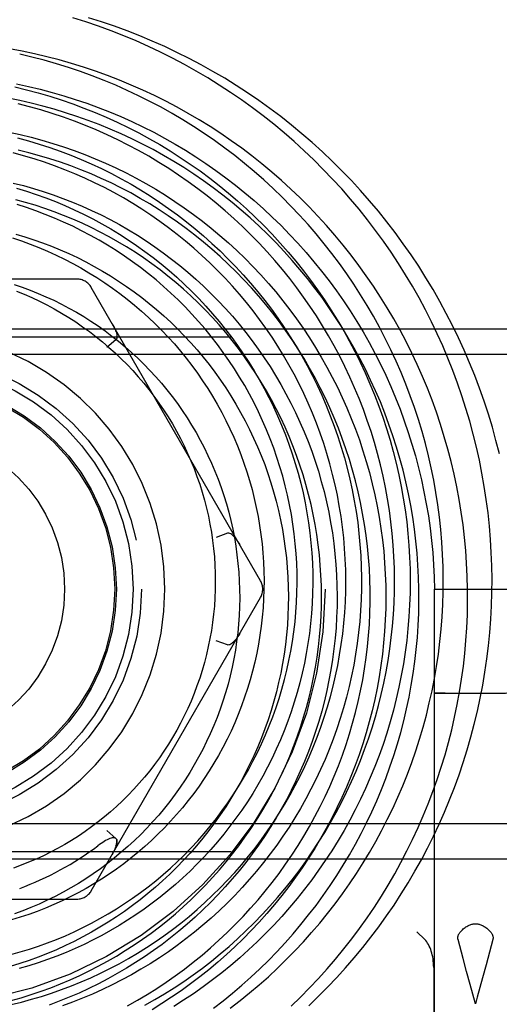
# Model space of a CAD drawing. Header units: inches. Extents: x 0 to 155, y 0 to 100.
# Tile 30 of 102: x 30.16 to 30.447, y 14.369 to 14.958. Entities that reach past the tile are written whole.
import ezdxf

# ---------------------------------------------------------------- set-up
doc = ezdxf.new("R2010")
doc.units = ezdxf.units.IN
doc.header["$LTSCALE"] = 8.5
doc.header["$MEASUREMENT"] = 0
doc.linetypes.add('HIDDEN', pattern=[0.2, 0.1, -0.1])
doc.layers.add('DEFAULT_2', color=8, linetype='HIDDEN')

msp = doc.modelspace()

# ---------------------------------------------------------------- linework, layer by layer
at = {"layer": 'DEFAULT_2', "color": 8, "linetype": 'HIDDEN'}
for p, q in [((30.19416, 14.80297), (29.99151, 14.80297)), ((30.30414, 14.62247), (30.20282, 14.79797)), ((30.74908, 14.77297), (29.43658, 14.77297)), ((29.43658, 14.76837), (30.74908, 14.76837)), ((30.2175, 14.76661), (30.21204, 14.76201)), ((30.09283, 14.75797), (30.72783, 14.75797)), ((30.28433, 14.65086), (30.27761, 14.64843)), ((30.40833, 14.61747), (30.45733, 14.61747)), ((30.40833, 14.24881), (30.40833, 14.61747)), ((30.20282, 14.43697), (30.30414, 14.61247)), ((30.28433, 14.58408), (30.27761, 14.58651)), ((30.40871, 14.55519), (30.40917, 14.55519)), ((30.40917, 14.55519), (30.4102, 14.55521)), ((30.41063, 14.55513), (30.40947, 14.55514)), ((30.4102, 14.55521), (30.41407, 14.55523)), ((30.41477, 14.5551), (30.41063, 14.55513)), ((30.41407, 14.55523), (30.42547, 14.55526)), ((30.42649, 14.55508), (30.41477, 14.5551)), ((30.42547, 14.55526), (30.43917, 14.55526)), ((30.4402, 14.55508), (30.42649, 14.55508)), ((30.43917, 14.55526), (30.4509, 14.55524)), ((30.4516, 14.55511), (30.4402, 14.55508)), ((30.72783, 14.47697), (30.09283, 14.47697)), ((30.2175, 14.46833), (30.21204, 14.47293)), ((30.21735, 14.46282), (30.21764, 14.46364)), ((29.43658, 14.46047), (30.74908, 14.46047)), ((30.2158, 14.45948), (30.21528, 14.45856)), ((30.21579, 14.45947), (30.21627, 14.46038)), ((30.21625, 14.46035), (30.21668, 14.46124)), ((30.21667, 14.4612), (30.21705, 14.46207)), ((30.21703, 14.46203), (30.21737, 14.46287)), ((30.74908, 14.45587), (29.43658, 14.45587)), ((29.99151, 14.43197), (30.19416, 14.43197)), ((30.40251, 14.40777), (30.39783, 14.41245)), ((30.44325, 14.40777), (30.44129, 14.40027)), ((30.44129, 14.40027), (30.43922, 14.39257)), ((30.4275, 14.38869), (30.4254, 14.39644)), ((30.43922, 14.39257), (30.4371, 14.3848)), ((30.40783, 14.39108), (30.40783, 14.24997)), ((30.42964, 14.3809), (30.4275, 14.38869)), ((30.43283, 14.36941), (30.42964, 14.3809))]:
    msp.add_line(p, q, dxfattribs=at)
for points in [[(30.36819, 14.83843), (30.36318, 14.8447), (30.35803, 14.85085), (30.35274, 14.85688), (30.34731, 14.8628), (30.34175, 14.86859), (30.33605, 14.87425), (30.33023, 14.87978), (30.32429, 14.88518), (30.31822, 14.89045), (30.31203, 14.89558), (30.30572, 14.90057), (30.2993, 14.90541), (30.29278, 14.91011), (30.28614, 14.91466), (30.2794, 14.91906), (30.27257, 14.9233), (30.26563, 14.9274), (30.25861, 14.93133), (30.25149, 14.9351), (30.24429, 14.93871), (30.23701, 14.94216), (30.22965, 14.94545), (30.22222, 14.94856), (30.21471, 14.95151), (30.20714, 14.95429), (30.19951, 14.95689), (30.19181, 14.95933)], [(30.44716, 14.69843), (30.44514, 14.70637), (30.44295, 14.71427), (30.44057, 14.72211), (30.43803, 14.72989), (30.4353, 14.73762), (30.43241, 14.74528), (30.42934, 14.75286), (30.4261, 14.76038), (30.4227, 14.76782), (30.41913, 14.77518), (30.41539, 14.78246), (30.41149, 14.78964), (30.40744, 14.79674), (30.40322, 14.80374), (30.39885, 14.81065), (30.39432, 14.81745), (30.38964, 14.82414), (30.38482, 14.83073), (30.37984, 14.8372), (30.37473, 14.84356), (30.36947, 14.8498), (30.36407, 14.85592), (30.35854, 14.86192), (30.35287, 14.86779), (30.34708, 14.87352), (30.34116, 14.87912), (30.33511, 14.88459), (30.32895, 14.88992), (30.32266, 14.8951), (30.31626, 14.90014), (30.30976, 14.90503), (30.30314, 14.90978), (30.29642, 14.91437), (30.2896, 14.91881), (30.28268, 14.92309), (30.27567, 14.92721), (30.26857, 14.93118), (30.26138, 14.93498), (30.25411, 14.93861), (30.24676, 14.94209), (30.23934, 14.94539), (30.23184, 14.94852), (30.22428, 14.95148), (30.21665, 14.95427), (30.20897, 14.95689), (30.20123, 14.95933)], [(30.42796, 14.62521), (30.42758, 14.63291), (30.42703, 14.6406), (30.42631, 14.64828), (30.4254, 14.65593), (30.42432, 14.66357), (30.42307, 14.67117), (30.42164, 14.67874), (30.42004, 14.68627), (30.41826, 14.69376), (30.41632, 14.70121), (30.4142, 14.70861), (30.41191, 14.71595), (30.40946, 14.72324), (30.40684, 14.73047), (30.40405, 14.73764), (30.4011, 14.74473), (30.39799, 14.75176), (30.39472, 14.75871), (30.39128, 14.76558), (30.3877, 14.77237), (30.38395, 14.77907), (30.38006, 14.78569), (30.37601, 14.79221), (30.37182, 14.79863), (30.36748, 14.80495), (30.363, 14.81117), (30.35837, 14.81729), (30.35361, 14.82329), (30.34871, 14.82918), (30.34368, 14.83496), (30.33852, 14.84062), (30.33323, 14.84615), (30.32781, 14.85156), (30.32227, 14.85684), (30.31662, 14.86199), (30.31084, 14.86701), (30.30496, 14.87189), (30.29896, 14.87664), (30.29286, 14.88124), (30.28666, 14.8857), (30.28035, 14.89002), (30.27395, 14.89418), (30.26746, 14.8982), (30.26087, 14.90207), (30.2542, 14.90578), (30.24745, 14.90933), (30.24062, 14.91273), (30.23372, 14.91597), (30.22674, 14.91904), (30.21969, 14.92196), (30.21259, 14.92471), (30.20542, 14.92729), (30.19819, 14.92971), (30.19092, 14.93196), (30.18359, 14.93404), (30.17623, 14.93595), (30.16882, 14.93769), (30.16137, 14.93925), (30.15389, 14.94064)], [(30.35144, 14.81221), (30.34693, 14.81823), (30.34229, 14.82414), (30.3375, 14.82995), (30.33259, 14.83564), (30.32754, 14.84122), (30.32236, 14.84668), (30.31705, 14.85202), (30.31163, 14.85724), (30.30608, 14.86233), (30.30041, 14.86729), (30.29463, 14.87212), (30.28873, 14.87682), (30.28273, 14.88138), (30.27662, 14.8858), (30.27041, 14.89008), (30.2641, 14.89422), (30.25769, 14.8982), (30.25119, 14.90204), (30.2446, 14.90573), (30.23793, 14.90927), (30.23117, 14.91265), (30.22434, 14.91587), (30.21743, 14.91894), (30.21045, 14.92185), (30.20341, 14.92459), (30.1963, 14.92717), (30.18913, 14.92959), (30.1819, 14.93184), (30.17463, 14.93392), (30.1673, 14.93583), (30.15993, 14.93758)], [(30.15702, 14.91792), (30.16405, 14.91622), (30.17103, 14.91435), (30.17796, 14.91233), (30.18484, 14.91014), (30.19167, 14.90779), (30.19844, 14.90528), (30.20514, 14.90261), (30.21178, 14.89979), (30.21835, 14.89681), (30.22485, 14.89368), (30.23127, 14.89039), (30.2376, 14.88696), (30.24385, 14.88338), (30.25002, 14.87966), (30.25609, 14.87579), (30.26207, 14.87178), (30.26795, 14.86764), (30.27374, 14.86335), (30.27941, 14.85893), (30.28498, 14.85439), (30.29044, 14.84971), (30.29579, 14.8449), (30.30102, 14.83998), (30.30613, 14.83493), (30.31112, 14.82976), (30.31598, 14.82448), (30.32072, 14.81909), (30.32533, 14.81359), (30.3298, 14.80798), (30.33414, 14.80227), (30.33835, 14.79647), (30.34241, 14.79056), (30.34633, 14.78457), (30.35011, 14.77848), (30.35375, 14.77231), (30.35723, 14.76605), (30.36057, 14.75972), (30.36375, 14.75331), (30.36679, 14.74683), (30.36966, 14.74028), (30.37238, 14.73367), (30.37495, 14.727), (30.37735, 14.72027), (30.3796, 14.71349), (30.38168, 14.70665), (30.3836, 14.69978), (30.38536, 14.69286), (30.38695, 14.6859), (30.38838, 14.67891), (30.38964, 14.67189), (30.39073, 14.66484), (30.39166, 14.65777), (30.39242, 14.65069), (30.39301, 14.64359), (30.39344, 14.63648), (30.39369, 14.62936), (30.39378, 14.62224), (30.3937, 14.61512)], [(30.1581, 14.9197), (30.1652, 14.91819), (30.17227, 14.91651), (30.1793, 14.91467), (30.18629, 14.91266), (30.19323, 14.91049), (30.20012, 14.90815), (30.20695, 14.90565), (30.21373, 14.903), (30.22044, 14.90018), (30.22709, 14.89721), (30.23366, 14.89407), (30.24017, 14.89079), (30.24659, 14.88735), (30.25294, 14.88377), (30.2592, 14.88003), (30.26537, 14.87614), (30.27145, 14.87212), (30.27744, 14.86795), (30.28333, 14.86363), (30.28912, 14.85918), (30.2948, 14.8546), (30.30038, 14.84988), (30.30584, 14.84503), (30.31119, 14.84005), (30.31643, 14.83495), (30.32154, 14.82972), (30.32654, 14.82438), (30.3314, 14.81892), (30.33614, 14.81334), (30.34075, 14.80765), (30.34522, 14.80186), (30.34956, 14.79596), (30.35376, 14.78996), (30.35782, 14.78386), (30.36174, 14.77766), (30.36551, 14.77137), (30.36914, 14.765), (30.37261, 14.75854), (30.37594, 14.752), (30.37911, 14.74538), (30.38212, 14.73869), (30.38498, 14.73192), (30.38768, 14.72509), (30.39022, 14.7182), (30.3926, 14.71125), (30.39482, 14.70424), (30.39687, 14.69718), (30.39876, 14.69007), (30.40048, 14.68292), (30.40203, 14.67572), (30.40341, 14.6685), (30.40463, 14.66124), (30.40568, 14.65395), (30.40655, 14.64663), (30.40726, 14.6393), (30.40779, 14.63195), (30.40815, 14.62459), (30.40833, 14.61747)], [(30.39842, 14.63179), (30.39789, 14.63897), (30.39719, 14.64614), (30.39632, 14.65329), (30.39529, 14.66041), (30.39408, 14.6675), (30.39271, 14.67456), (30.39118, 14.68159), (30.38948, 14.68857), (30.38762, 14.69551), (30.38559, 14.70241), (30.3834, 14.70925), (30.38106, 14.71604), (30.37855, 14.72277), (30.37589, 14.72943), (30.37307, 14.73603), (30.37009, 14.74256), (30.36697, 14.74901), (30.36369, 14.75539), (30.36027, 14.76169), (30.3567, 14.7679), (30.35298, 14.77403), (30.34913, 14.78006), (30.34513, 14.786), (30.34099, 14.79184), (30.33672, 14.79758), (30.33232, 14.80322), (30.32778, 14.80875), (30.32312, 14.81417), (30.31833, 14.81948), (30.31342, 14.82467), (30.30839, 14.82974), (30.30324, 14.8347), (30.29798, 14.83952), (30.2926, 14.84422), (30.28712, 14.84879), (30.28153, 14.85323), (30.27585, 14.85754), (30.27006, 14.8617), (30.26418, 14.86573), (30.2582, 14.86962), (30.25214, 14.87336), (30.246, 14.87696), (30.23977, 14.88041), (30.23346, 14.88372), (30.22708, 14.88687), (30.22062, 14.88987), (30.2141, 14.89271), (30.20752, 14.8954), (30.20088, 14.89793), (30.19418, 14.9003), (30.18743, 14.90252), (30.18063, 14.90457), (30.17378, 14.90646), (30.16689, 14.90819), (30.15997, 14.90975), (30.15301, 14.91115)], [(30.3299, 14.7922), (30.32589, 14.79769), (30.32162, 14.80325), (30.31723, 14.8087), (30.3127, 14.81406), (30.30805, 14.8193), (30.30327, 14.82443), (30.29838, 14.82945), (30.29336, 14.83435), (30.28822, 14.83914), (30.28298, 14.8438), (30.27762, 14.84834), (30.27215, 14.85275), (30.26658, 14.85703), (30.26091, 14.86117), (30.25513, 14.86519), (30.24927, 14.86906), (30.24331, 14.8728), (30.23726, 14.8764), (30.23113, 14.87985), (30.22491, 14.88315), (30.21862, 14.88631), (30.21225, 14.88932), (30.20581, 14.89218), (30.19931, 14.89488), (30.19273, 14.89743), (30.1861, 14.89983), (30.17941, 14.90206), (30.17267, 14.90414), (30.16588, 14.90606), (30.15904, 14.90782)], [(30.15363, 14.89083), (30.16022, 14.8894), (30.16677, 14.88781), (30.17329, 14.88605), (30.17977, 14.88415), (30.1862, 14.88208), (30.19258, 14.87986), (30.1989, 14.87749), (30.20517, 14.87497), (30.21138, 14.87229), (30.21753, 14.86947), (30.2236, 14.86649), (30.22961, 14.86337), (30.23554, 14.86011), (30.24139, 14.8567), (30.24716, 14.85316), (30.25284, 14.84947), (30.25844, 14.84565), (30.26394, 14.84169), (30.26935, 14.8376), (30.27466, 14.83338), (30.27987, 14.82903), (30.28498, 14.82456), (30.28997, 14.81996), (30.29486, 14.81525), (30.29963, 14.81042), (30.30429, 14.80547), (30.30883, 14.80041), (30.31325, 14.79524), (30.31754, 14.78996), (30.32171, 14.78459), (30.32574, 14.77911), (30.32965, 14.77353), (30.33342, 14.76786), (30.33706, 14.7621), (30.34055, 14.75626), (30.34391, 14.75033), (30.34712, 14.74431), (30.3502, 14.73823), (30.35312, 14.73206), (30.3559, 14.72583), (30.35852, 14.71953), (30.361, 14.71317), (30.36332, 14.70675), (30.36549, 14.70027), (30.3675, 14.69374), (30.36936, 14.68716), (30.37106, 14.68054), (30.3726, 14.67387), (30.37398, 14.66717), (30.3752, 14.66044), (30.37626, 14.65368), (30.37716, 14.64689), (30.37789, 14.64008), (30.37846, 14.63325), (30.37887, 14.62641), (30.37911, 14.61956), (30.37919, 14.6127), (30.37911, 14.60585), (30.37886, 14.59899), (30.37844, 14.59214), (30.37787, 14.5853), (30.37712, 14.57847), (30.37622, 14.57166), (30.37515, 14.56487), (30.37392, 14.55811), (30.37253, 14.55138), (30.37098, 14.54468), (30.36926, 14.53802), (30.36739, 14.5314), (30.36536, 14.52482), (30.36317, 14.51829), (30.36082, 14.51182), (30.35832, 14.5054), (30.35567, 14.49904), (30.35286, 14.49274), (30.34991, 14.48651), (30.3468, 14.48035), (30.34355, 14.47427), (30.34015, 14.46826), (30.33661, 14.46234), (30.33293, 14.4565), (30.32911, 14.45074), (30.32515, 14.44508), (30.32105, 14.43952)], [(30.15865, 14.88748), (30.16512, 14.8857), (30.17154, 14.88377), (30.1779, 14.88169), (30.18422, 14.87946), (30.19047, 14.87707), (30.19667, 14.87453), (30.2028, 14.87185), (30.20886, 14.86902), (30.21485, 14.86604), (30.22077, 14.86293), (30.2266, 14.85967), (30.23235, 14.85627), (30.23802, 14.85273), (30.2436, 14.84906), (30.24909, 14.84526), (30.25448, 14.84133), (30.25977, 14.83727), (30.26497, 14.83308), (30.27006, 14.82877), (30.27504, 14.82434), (30.27991, 14.8198), (30.28467, 14.81513), (30.28931, 14.81036), (30.29383, 14.80548), (30.29824, 14.80049), (30.30252, 14.79539), (30.30667, 14.7902), (30.3107, 14.78491), (30.3146, 14.77952), (30.31836, 14.77404), (30.32199, 14.76848), (30.32548, 14.76283), (30.32883, 14.7571), (30.33204, 14.75129), (30.33511, 14.74541), (30.33804, 14.73946), (30.34082, 14.73344), (30.34345, 14.72735), (30.34594, 14.72121), (30.34827, 14.71501), (30.35045, 14.70875), (30.35248, 14.70245), (30.35435, 14.6961), (30.35607, 14.68972), (30.35764, 14.68329), (30.35905, 14.67683), (30.3603, 14.67034), (30.36139, 14.66382), (30.36232, 14.65728), (30.3631, 14.65072), (30.36371, 14.64414), (30.36416, 14.63756), (30.36446, 14.63097), (30.36459, 14.62437), (30.36457, 14.61778), (30.36438, 14.61119)], [(30.15486, 14.36888), (30.16098, 14.37037), (30.16705, 14.37201), (30.17309, 14.37379), (30.17908, 14.37573), (30.18502, 14.37781), (30.19092, 14.38004), (30.19676, 14.38241), (30.20254, 14.38493), (30.20826, 14.38758), (30.21391, 14.39038), (30.2195, 14.39332), (30.22502, 14.39639), (30.23045, 14.3996), (30.23582, 14.40295), (30.24109, 14.40642), (30.24629, 14.41003), (30.25139, 14.41376), (30.25641, 14.41761), (30.26133, 14.42159), (30.26615, 14.4257), (30.27087, 14.42991), (30.27549, 14.43425), (30.28001, 14.4387), (30.28441, 14.44326), (30.2887, 14.44792), (30.29288, 14.45269), (30.29694, 14.45757), (30.30088, 14.46254), (30.30471, 14.46761), (30.3084, 14.47278), (30.31197, 14.47803), (30.31541, 14.48338), (30.31873, 14.4888), (30.3219, 14.49431), (30.32495, 14.4999), (30.32786, 14.50556), (30.33062, 14.51129), (30.33325, 14.51709), (30.33574, 14.52295), (30.33808, 14.52888), (30.34028, 14.53486), (30.34234, 14.5409), (30.34424, 14.54699), (30.346, 14.55312), (30.3476, 14.5593), (30.34906, 14.56551), (30.35036, 14.57177), (30.35152, 14.57805), (30.35251, 14.58436), (30.35336, 14.5907), (30.35405, 14.59706), (30.35458, 14.60343), (30.35496, 14.60982), (30.35518, 14.61622), (30.35524, 14.62262), (30.35515, 14.62902), (30.35491, 14.63543), (30.3545, 14.64182), (30.35395, 14.64821), (30.35323, 14.65458), (30.35236, 14.66094), (30.35133, 14.66727), (30.35015, 14.67358), (30.34882, 14.67987), (30.34733, 14.68612), (30.34569, 14.69233), (30.3439, 14.6985), (30.34196, 14.70463), (30.33987, 14.71071), (30.33763, 14.71675), (30.33524, 14.72272), (30.33271, 14.72864), (30.33003, 14.7345), (30.32721, 14.74029), (30.32425, 14.74602), (30.32115, 14.75167), (30.31791, 14.75725), (30.31454, 14.76275), (30.31103, 14.76816), (30.30739, 14.77349), (30.30362, 14.77873), (30.29973, 14.78389), (30.2957, 14.78894), (30.29156, 14.7939), (30.28729, 14.79876), (30.28291, 14.80351), (30.27841, 14.80816), (30.27379, 14.8127), (30.26907, 14.81712), (30.26424, 14.82143), (30.2593, 14.82563), (30.25426, 14.8297), (30.24912, 14.83365), (30.24389, 14.83748), (30.23856, 14.84118), (30.23314, 14.84474), (30.22764, 14.84818), (30.22205, 14.85149), (30.21638, 14.85466), (30.21064, 14.85769), (30.20482, 14.86058), (30.19893, 14.86333), (30.19297, 14.86594), (30.18695, 14.8684), (30.18087, 14.87071), (30.17474, 14.87288), (30.16855, 14.8749), (30.16231, 14.87677), (30.15602, 14.87849)], [(30.31915, 14.45281), (30.32295, 14.45835), (30.32661, 14.46399), (30.33013, 14.4697), (30.33352, 14.4755), (30.33676, 14.48138), (30.33986, 14.48733), (30.34282, 14.49335), (30.34562, 14.49944), (30.34829, 14.50559), (30.3508, 14.5118), (30.35316, 14.51807), (30.35537, 14.52439), (30.35742, 14.53077), (30.35932, 14.53718), (30.36107, 14.54364), (30.36266, 14.55014), (30.36409, 14.55667), (30.36536, 14.56324), (30.36648, 14.56982), (30.36743, 14.57644), (30.36823, 14.58307), (30.36887, 14.58971), (30.36934, 14.59637), (30.36966, 14.60304), (30.36982, 14.60971), (30.36981, 14.61638), (30.36964, 14.62304), (30.36932, 14.6297), (30.36883, 14.63634), (30.36819, 14.64297), (30.36738, 14.64958), (30.36642, 14.65617), (30.3653, 14.66273), (30.36402, 14.66926), (30.36258, 14.67575), (30.36099, 14.68221), (30.35924, 14.68862), (30.35735, 14.69499), (30.35529, 14.70131), (30.35309, 14.70757), (30.35074, 14.71378), (30.34824, 14.71993), (30.34559, 14.72601), (30.3428, 14.73203), (30.33986, 14.73797), (30.33679, 14.74384), (30.33357, 14.74963), (30.33021, 14.75535), (30.32672, 14.76097), (30.3231, 14.76651), (30.31934, 14.77196), (30.31546, 14.77732), (30.31145, 14.78258), (30.30731, 14.78774), (30.30305, 14.79279), (30.29867, 14.79774), (30.29418, 14.80258), (30.28957, 14.80731), (30.28485, 14.81193), (30.28002, 14.81643), (30.27508, 14.82081), (30.27005, 14.82507), (30.26491, 14.8292), (30.25967, 14.83321), (30.25435, 14.83708), (30.24893, 14.84083), (30.24342, 14.84444), (30.23783, 14.84792), (30.23216, 14.85126), (30.22641, 14.85447), (30.22059, 14.85753), (30.2147, 14.86045), (30.20874, 14.86322), (30.20272, 14.86585), (30.19663, 14.86833), (30.19049, 14.87066), (30.1843, 14.87285), (30.17806, 14.87488), (30.17177, 14.87676), (30.16545, 14.87848), (30.15908, 14.88006)], [(30.15611, 14.86039), (30.16213, 14.85886), (30.16812, 14.85718), (30.17406, 14.85536), (30.17996, 14.85338), (30.18581, 14.85126), (30.19161, 14.849), (30.19735, 14.84659), (30.20303, 14.84404), (30.20865, 14.84135), (30.2142, 14.83852), (30.21969, 14.83555), (30.2251, 14.83245), (30.23043, 14.82921), (30.23569, 14.82584), (30.24086, 14.82234), (30.24594, 14.81871), (30.25094, 14.81496), (30.25584, 14.81108), (30.26065, 14.80709), (30.26535, 14.80297), (30.26996, 14.79874), (30.27446, 14.79439), (30.27886, 14.78993), (30.28314, 14.78536), (30.28732, 14.78069), (30.29137, 14.77591), (30.29531, 14.77104), (30.29913, 14.76606), (30.30283, 14.76099), (30.3064, 14.75583), (30.30985, 14.75058), (30.31316, 14.74525), (30.31634, 14.73983), (30.31939, 14.73434), (30.32231, 14.72877), (30.32509, 14.72313), (30.32773, 14.71742), (30.33022, 14.71164), (30.33258, 14.70581), (30.33479, 14.69991), (30.33686, 14.69396), (30.33878, 14.68796), (30.34055, 14.68191), (30.34217, 14.67582), (30.34364, 14.66968), (30.34497, 14.66351), (30.34614, 14.65731), (30.34715, 14.65108), (30.34802, 14.64483), (30.34873, 14.63855), (30.34928, 14.63225), (30.34968, 14.62594), (30.34993, 14.61962), (30.35002, 14.6133), (30.34995, 14.60697), (30.34973, 14.60064), (30.34935, 14.59432), (30.34882, 14.58801), (30.34813, 14.58171), (30.34728, 14.57543), (30.34629, 14.56917), (30.34513, 14.56293), (30.34383, 14.55672), (30.34237, 14.55054), (30.34076, 14.5444), (30.339, 14.5383), (30.33709, 14.53224), (30.33503, 14.52622), (30.33282, 14.52026), (30.33047, 14.51435), (30.32797, 14.5085), (30.32532, 14.50271), (30.32254, 14.49699), (30.31961, 14.49133), (30.31655, 14.48575), (30.31335, 14.48024), (30.31001, 14.47481), (30.30654, 14.46946), (30.30293, 14.4642), (30.2992, 14.45902)], [(30.15807, 14.85737), (30.16396, 14.85557), (30.16981, 14.85362), (30.17561, 14.85153), (30.18135, 14.8493), (30.18703, 14.84692), (30.19265, 14.84441), (30.19821, 14.84176), (30.20369, 14.83897), (30.2091, 14.83605), (30.21444, 14.83299), (30.21969, 14.8298), (30.22486, 14.82649), (30.22995, 14.82305), (30.23495, 14.81949), (30.23986, 14.8158), (30.24467, 14.812), (30.24938, 14.80807), (30.254, 14.80404), (30.25851, 14.79989), (30.26291, 14.79563), (30.26721, 14.79126), (30.27139, 14.78679), (30.27546, 14.78222), (30.27941, 14.77756), (30.28325, 14.77279), (30.28696, 14.76794), (30.29045, 14.76313)], [(30.15468, 14.39887), (30.16022, 14.4004), (30.16573, 14.40206), (30.17119, 14.40386), (30.17661, 14.4058), (30.18198, 14.40788), (30.1873, 14.41009), (30.19256, 14.41244), (30.19776, 14.41492), (30.2029, 14.41753), (30.20798, 14.42027), (30.21298, 14.42315), (30.21791, 14.42614), (30.22277, 14.42927), (30.22755, 14.43251), (30.23225, 14.43588), (30.23686, 14.43937), (30.24139, 14.44297), (30.24582, 14.44668), (30.25016, 14.45051), (30.25441, 14.45445), (30.25855, 14.4585), (30.2626, 14.46265), (30.26653, 14.4669), (30.27037, 14.47126), (30.27409, 14.47571), (30.2777, 14.48025), (30.28119, 14.48489), (30.28457, 14.48961), (30.28783, 14.49442), (30.29097, 14.49932), (30.29399, 14.50429), (30.29688, 14.50934), (30.29964, 14.51446), (30.30228, 14.51965), (30.30478, 14.52491), (30.30715, 14.53023), (30.30939, 14.53561), (30.31149, 14.54105), (30.31346, 14.54654), (30.31529, 14.55208), (30.31697, 14.55767), (30.31852, 14.5633), (30.31993, 14.56897), (30.32119, 14.57467), (30.32231, 14.58041), (30.32328, 14.58618), (30.32411, 14.59197), (30.3248, 14.59778), (30.32534, 14.60361), (30.32573, 14.60946), (30.32597, 14.61531), (30.32607, 14.62117), (30.32602, 14.62703), (30.32582, 14.6329), (30.32548, 14.63875), (30.32498, 14.6446), (30.32435, 14.65044), (30.32356, 14.65626), (30.32263, 14.66206), (30.32155, 14.66784), (30.32033, 14.6736), (30.31896, 14.67932), (30.31745, 14.68501), (30.31579, 14.69066), (30.314, 14.69627), (30.31206, 14.70183), (30.30998, 14.70735), (30.30777, 14.71281), (30.30541, 14.71822), (30.30292, 14.72357), (30.3003, 14.72886), (30.29755, 14.73408), (30.29466, 14.73923), (30.29164, 14.74432), (30.2885, 14.74932), (30.28523, 14.75425), (30.28184, 14.7591), (30.27832, 14.76386), (30.27469, 14.76853), (30.27093, 14.77311), (30.26707, 14.7776), (30.26309, 14.78199), (30.259, 14.78629), (30.2548, 14.79048), (30.2505, 14.79456), (30.24609, 14.79854), (30.24159, 14.80241), (30.23698, 14.80617), (30.23229, 14.80981), (30.2275, 14.81333), (30.22262, 14.81673), (30.21766, 14.82001), (30.21262, 14.82317), (30.20749, 14.8262), (30.20229, 14.82911), (30.19702, 14.83188), (30.19168, 14.83452), (30.18627, 14.83703), (30.1808, 14.83941), (30.17527, 14.84164), (30.16968, 14.84374), (30.16404, 14.8457), (30.15835, 14.84752)], [(30.29834, 14.47404), (30.30173, 14.47922), (30.30498, 14.48448), (30.3081, 14.48982), (30.31108, 14.49523), (30.31393, 14.50071), (30.31665, 14.50625), (30.31922, 14.51186), (30.32165, 14.51753), (30.32395, 14.52326), (30.3261, 14.52904), (30.3281, 14.53487), (30.32996, 14.54074), (30.33168, 14.54666), (30.33324, 14.55261), (30.33466, 14.5586), (30.33593, 14.56462), (30.33705, 14.57067), (30.33802, 14.57674), (30.33884, 14.58284), (30.33951, 14.58894), (30.34002, 14.59506), (30.34038, 14.60119), (30.3406, 14.60733), (30.34066, 14.61347), (30.34057, 14.6196), (30.34032, 14.62573), (30.33993, 14.63184), (30.33938, 14.63795), (30.33868, 14.64403), (30.33784, 14.6501), (30.33684, 14.65614), (30.33569, 14.66215), (30.3344, 14.66813), (30.33296, 14.67407), (30.33137, 14.67997), (30.32964, 14.68583), (30.32776, 14.69164), (30.32574, 14.69741), (30.32358, 14.70312), (30.32128, 14.70877), (30.31884, 14.71436), (30.31626, 14.71988), (30.31355, 14.72534), (30.31071, 14.73073), (30.30773, 14.73605), (30.30462, 14.74128), (30.30139, 14.74644), (30.29803, 14.75151), (30.29454, 14.7565), (30.29093, 14.76139), (30.28721, 14.7662), (30.28337, 14.7709), (30.27941, 14.77551), (30.27534, 14.78002), (30.27117, 14.78442), (30.26688, 14.78872), (30.26249, 14.79291), (30.258, 14.79698), (30.25342, 14.80095), (30.24873, 14.80479), (30.24396, 14.80852), (30.23909, 14.81212), (30.23414, 14.8156), (30.22911, 14.81896), (30.22399, 14.82219), (30.2188, 14.82529), (30.21354, 14.82826), (30.2082, 14.83109), (30.2028, 14.83379), (30.19734, 14.83636), (30.19181, 14.83878), (30.18623, 14.84107), (30.18059, 14.84322), (30.1749, 14.84523), (30.16917, 14.84709), (30.1634, 14.84881), (30.15759, 14.85038)], [(30.33304, 14.36819), (30.33874, 14.37366), (30.34432, 14.37927), (30.34977, 14.385), (30.35509, 14.39085), (30.36027, 14.39683), (30.36532, 14.40292), (30.37023, 14.40913), (30.37499, 14.41545), (30.37962, 14.42188), (30.38409, 14.42841), (30.38842, 14.43505), (30.39259, 14.44179), (30.39661, 14.44862), (30.40048, 14.45554), (30.40419, 14.46255), (30.40773, 14.46964), (30.41112, 14.47682), (30.41434, 14.48407), (30.4174, 14.49139), (30.42028, 14.49879), (30.423, 14.50625), (30.42555, 14.51377), (30.42793, 14.52135), (30.43014, 14.52898), (30.43217, 14.53666), (30.43403, 14.54439), (30.43571, 14.55216), (30.43721, 14.55997), (30.43853, 14.56782), (30.43968, 14.57569), (30.44065, 14.58359), (30.44143, 14.59151), (30.44204, 14.59945), (30.44247, 14.6074), (30.44271, 14.61537), (30.44277, 14.62333), (30.44265, 14.6313), (30.44235, 14.63927), (30.44187, 14.64722), (30.44121, 14.65517), (30.44037, 14.6631), (30.43934, 14.67102), (30.43814, 14.6789), (30.43676, 14.68677), (30.43519, 14.69459), (30.43345, 14.70239), (30.43154, 14.71014), (30.42944, 14.71785), (30.42717, 14.72551), (30.42473, 14.73312), (30.42211, 14.74068), (30.41932, 14.74817), (30.41636, 14.7556), (30.41324, 14.76297), (30.40994, 14.77026), (30.40648, 14.77747), (30.40286, 14.78461), (30.39907, 14.79167), (30.39512, 14.79863), (30.39102, 14.80551), (30.38675, 14.8123), (30.38234, 14.81899), (30.37777, 14.82557), (30.37305, 14.83206), (30.36819, 14.83843)], [(30.15754, 14.82987), (30.16296, 14.82827), (30.16834, 14.82653), (30.17368, 14.82465), (30.17897, 14.82263), (30.18421, 14.82048), (30.1894, 14.8182), (30.19453, 14.81578), (30.1996, 14.81323), (30.2046, 14.81056), (30.20954, 14.80775), (30.2144, 14.80482), (30.21919, 14.80177), (30.2239, 14.7986), (30.22854, 14.7953), (30.23308, 14.79189), (30.23755, 14.78836), (30.24192, 14.78471), (30.2462, 14.78096), (30.25039, 14.77709), (30.25447, 14.77312), (30.25846, 14.76905), (30.26234, 14.76487), (30.26612, 14.7606), (30.26979, 14.75623), (30.27335, 14.75176), (30.2768, 14.7472), (30.28013, 14.74256), (30.28334, 14.73783), (30.28643, 14.73302), (30.2894, 14.72813), (30.29225, 14.72317), (30.29497, 14.71813), (30.29757, 14.71302), (30.30003, 14.70785), (30.30236, 14.70261), (30.30456, 14.69732), (30.30663, 14.69197), (30.30856, 14.68656), (30.31035, 14.68111), (30.31201, 14.67561), (30.31353, 14.67007), (30.3149, 14.66449), (30.31614, 14.65887), (30.31723, 14.65322), (30.31818, 14.64755), (30.31899, 14.64185), (30.31965, 14.63613), (30.32016, 14.63039), (30.32054, 14.62464), (30.32076, 14.61888), (30.32084, 14.61311), (30.32078, 14.60734), (30.32056, 14.60157), (30.32021, 14.59581), (30.3197, 14.59005), (30.31905, 14.58431), (30.31826, 14.57858), (30.31732, 14.57288), (30.31623, 14.56719), (30.31501, 14.56154), (30.31364, 14.55591), (30.31212, 14.55032), (30.31047, 14.54477), (30.30867, 14.53925), (30.30674, 14.53379), (30.30467, 14.52837), (30.30246, 14.523), (30.30011, 14.51769), (30.29763, 14.51244), (30.29502, 14.50725), (30.29228, 14.50212), (30.2894, 14.49707), (30.2864, 14.49209), (30.28328, 14.48718), (30.28003, 14.48235), (30.27665, 14.4776), (30.27316, 14.47294), (30.26955, 14.46836), (30.26582, 14.46388), (30.26198, 14.45949), (30.25803, 14.4552), (30.25397, 14.451), (30.24981, 14.44691), (30.24554, 14.44292), (30.24117, 14.43904), (30.2367, 14.43527), (30.23214, 14.43161), (30.22749, 14.42807), (30.22274, 14.42465), (30.21791, 14.42134), (30.213, 14.41815), (30.208, 14.41509), (30.20293, 14.41216), (30.19778, 14.40935), (30.19256, 14.40667), (30.18728, 14.40412), (30.18193, 14.4017), (30.17652, 14.39942), (30.17105, 14.39728), (30.16553, 14.39527), (30.15995, 14.3934), (30.15433, 14.39167)], [(30.15573, 14.82757), (30.16104, 14.82578), (30.1663, 14.82386), (30.1715, 14.82181), (30.17665, 14.81962), (30.18174, 14.81731), (30.18677, 14.81486), (30.19173, 14.81229), (30.19662, 14.80959), (30.20144, 14.80677), (30.20618, 14.80383), (30.21085, 14.80077), (30.21543, 14.7976), (30.21993, 14.7943), (30.22434, 14.7909), (30.22866, 14.78739), (30.23289, 14.78376), (30.23702, 14.78003), (30.24105, 14.7762), (30.24499, 14.77227), (30.24882, 14.76824), (30.25254, 14.76412), (30.25615, 14.7599), (30.25966, 14.75559), (30.26305, 14.7512), (30.26632, 14.74672), (30.26948, 14.74217)], [(30.286, 14.36677), (30.29187, 14.37127), (30.29763, 14.3759), (30.30329, 14.38066), (30.30883, 14.38556), (30.31426, 14.39058), (30.31957, 14.39574), (30.32476, 14.40101), (30.32983, 14.40641), (30.33477, 14.41193), (30.33958, 14.41756), (30.34426, 14.4233), (30.34881, 14.42915), (30.35322, 14.43511), (30.35749, 14.44117), (30.36162, 14.44733), (30.36561, 14.45359), (30.36945, 14.45994), (30.37314, 14.46638), (30.37668, 14.4729), (30.38007, 14.47951), (30.38331, 14.4862), (30.38639, 14.49296), (30.38931, 14.49979), (30.39207, 14.50669), (30.39467, 14.51366), (30.39711, 14.52068), (30.39939, 14.52777), (30.4015, 14.5349), (30.40344, 14.54209), (30.40522, 14.54932), (30.40683, 14.55659), (30.40827, 14.5639), (30.40953, 14.57124), (30.41063, 14.57861), (30.41156, 14.58601), (30.41231, 14.59343), (30.41289, 14.60086), (30.4133, 14.60831), (30.41354, 14.61577), (30.4136, 14.62323), (30.41348, 14.6307), (30.4132, 14.63816), (30.41274, 14.64562), (30.4121, 14.65306), (30.4113, 14.66049), (30.41032, 14.6679), (30.40916, 14.67529), (30.40784, 14.68265), (30.40634, 14.68998), (30.40468, 14.69727), (30.40284, 14.70453), (30.40084, 14.71174), (30.39867, 14.71891), (30.39633, 14.72603), (30.39383, 14.73309), (30.39116, 14.74009), (30.38833, 14.74703), (30.38534, 14.75391), (30.38218, 14.76071), (30.37887, 14.76744), (30.37541, 14.7741), (30.37179, 14.78067), (30.36801, 14.78716), (30.36409, 14.79357), (30.36002, 14.79988), (30.3558, 14.80609), (30.35144, 14.81221)], [(30.15665, 14.79967), (30.16148, 14.79803), (30.16626, 14.79628), (30.171, 14.79439), (30.17568, 14.79238), (30.18032, 14.79025), (30.1849, 14.78799), (30.18942, 14.78561), (30.19388, 14.78311), (30.19827, 14.7805), (30.20259, 14.77777), (30.20685, 14.77492), (30.21103, 14.77196), (30.21513, 14.76889), (30.21915, 14.76572), (30.22309, 14.76243), (30.22694, 14.75905), (30.2307, 14.75556), (30.23437, 14.75197), (30.23795, 14.74828), (30.24143, 14.7445), (30.24481, 14.74063), (30.24809, 14.73667), (30.25127, 14.73262), (30.25434, 14.72849), (30.2573, 14.72427), (30.26016, 14.71998), (30.2629, 14.71561), (30.26552, 14.71117), (30.26803, 14.70666), (30.27042, 14.70209), (30.27269, 14.69745), (30.27484, 14.69275), (30.27687, 14.68799), (30.27877, 14.68318), (30.28054, 14.67832), (30.28219, 14.67341), (30.28371, 14.66846), (30.2851, 14.66347), (30.28636, 14.65844), (30.28748, 14.65337), (30.28848, 14.64828), (30.28934, 14.64316), (30.29006, 14.63802), (30.29066, 14.63285), (30.29111, 14.62768), (30.29143, 14.62248), (30.29162, 14.61728), (30.29167, 14.61208), (30.29158, 14.60687), (30.29136, 14.60166), (30.29099, 14.59646), (30.2905, 14.59127), (30.28986, 14.58609), (30.2891, 14.58093), (30.28819, 14.57578), (30.28715, 14.57066), (30.28598, 14.56557), (30.28468, 14.5605), (30.28324, 14.55547), (30.28167, 14.55048), (30.27997, 14.54553), (30.27814, 14.54062), (30.27618, 14.53576), (30.27409, 14.53095), (30.27188, 14.52619), (30.26954, 14.52149), (30.26708, 14.51685), (30.2645, 14.51227), (30.2618, 14.50776), (30.25898, 14.50333), (30.25604, 14.49896), (30.25299, 14.49467), (30.24983, 14.49046), (30.24656, 14.48633), (30.24318, 14.48229), (30.23969, 14.47833), (30.2361, 14.47447), (30.23241, 14.4707), (30.22862, 14.46702), (30.22474, 14.46344), (30.22076, 14.45997), (30.21669, 14.45659), (30.21253, 14.45333), (30.20828, 14.45017), (30.20395, 14.44712), (30.19955, 14.44418), (30.19506, 14.44136), (30.1905, 14.43865), (30.18588, 14.43606), (30.18118, 14.4336), (30.17642, 14.43125), (30.17159, 14.42903), (30.16671, 14.42693), (30.16178, 14.42496), (30.15679, 14.42312)], [(30.15796, 14.79581), (30.16261, 14.79391), (30.16721, 14.79189), (30.17175, 14.78974), (30.17624, 14.78748), (30.18065, 14.7851), (30.18501, 14.78261), (30.18929, 14.78), (30.1935, 14.77728), (30.19763, 14.77446), (30.20169, 14.77152), (30.20566, 14.76848), (30.20955, 14.76534), (30.21335, 14.7621), (30.21707, 14.75875), (30.22069, 14.75532), (30.22422, 14.75179), (30.22765, 14.74817), (30.23098, 14.74446), (30.23421, 14.74066), (30.23734, 14.73679), (30.24036, 14.73283), (30.24327, 14.72879), (30.24608, 14.72469), (30.24877, 14.72051)], [(30.23485, 14.36846), (30.2408, 14.37182), (30.24668, 14.37533), (30.25248, 14.37897), (30.25818, 14.38276), (30.2638, 14.38668), (30.26933, 14.39074), (30.27475, 14.39492), (30.28008, 14.39924), (30.2853, 14.40369), (30.29042, 14.40826), (30.29543, 14.41295), (30.30033, 14.41776), (30.30511, 14.42268), (30.30978, 14.42773), (30.31432, 14.43288), (30.31874, 14.43814), (30.32304, 14.44351), (30.32721, 14.44897), (30.33125, 14.45454), (30.33515, 14.46021), (30.33892, 14.46596), (30.34256, 14.47181), (30.34605, 14.47775), (30.3494, 14.48376), (30.35261, 14.48986), (30.35568, 14.49603), (30.3586, 14.50228), (30.36136, 14.5086), (30.36398, 14.51498), (30.36645, 14.52142), (30.36876, 14.52793), (30.37092, 14.53449), (30.37292, 14.54109), (30.37477, 14.54775), (30.37645, 14.55445), (30.37798, 14.56119), (30.37935, 14.56797), (30.38055, 14.57478), (30.38159, 14.58162), (30.38247, 14.58849), (30.38319, 14.59537), (30.38375, 14.60227), (30.38413, 14.60919), (30.38436, 14.61611), (30.38442, 14.62304), (30.38432, 14.62997), (30.38405, 14.6369), (30.38361, 14.64382), (30.38301, 14.65073), (30.38225, 14.65763), (30.38132, 14.66451), (30.38023, 14.67137), (30.37898, 14.6782), (30.37757, 14.685), (30.37599, 14.69177), (30.37425, 14.6985), (30.37236, 14.70519), (30.3703, 14.71183), (30.36809, 14.71843), (30.36571, 14.72497), (30.36319, 14.73146), (30.36051, 14.73789), (30.35768, 14.74425), (30.35469, 14.75055), (30.35156, 14.75677), (30.34828, 14.76292), (30.34485, 14.769), (30.34128, 14.77499), (30.33757, 14.78089), (30.33372, 14.78671), (30.3299, 14.7922)], [(30.21528, 14.77638), (30.2158, 14.77546), (30.21627, 14.77456), (30.21668, 14.7737), (30.21705, 14.77287), (30.21737, 14.77207), (30.21764, 14.7713), (30.21785, 14.77057), (30.21802, 14.76986), (30.21813, 14.76918), (30.21817, 14.76854), (30.21813, 14.76794), (30.21802, 14.7674), (30.2178, 14.76696), (30.2175, 14.76661)], [(30.29045, 14.76313), (30.29378, 14.75831), (30.29712, 14.75322), (30.30033, 14.74804), (30.30341, 14.74279), (30.30636, 14.73746), (30.30917, 14.73207), (30.31185, 14.7266), (30.31439, 14.72108), (30.31679, 14.71549), (30.31905, 14.70985), (30.32117, 14.70416), (30.32314, 14.69842), (30.32497, 14.69263), (30.32666, 14.6868), (30.3282, 14.68094), (30.32959, 14.67503), (30.33084, 14.6691), (30.33194, 14.66314), (30.33289, 14.65716), (30.33369, 14.65116), (30.33433, 14.64514), (30.33483, 14.63911), (30.33518, 14.63307), (30.33538, 14.62703), (30.33543, 14.62098), (30.33532, 14.61494), (30.33507, 14.60891), (30.33467, 14.60288), (30.33411, 14.59687), (30.33341, 14.59088), (30.33256, 14.58491), (30.33156, 14.57897), (30.33041, 14.57305), (30.32911, 14.56716), (30.32767, 14.56132), (30.32609, 14.55551), (30.32436, 14.54974), (30.32249, 14.54403), (30.32048, 14.53836), (30.31832, 14.53275), (30.31603, 14.52719), (30.3136, 14.5217), (30.31104, 14.51627), (30.30834, 14.5109), (30.30551, 14.50561), (30.30255, 14.50039), (30.29946, 14.49525), (30.29625, 14.49019), (30.29291, 14.48522), (30.28945, 14.48033), (30.28587, 14.47553), (30.28217, 14.47082), (30.27836, 14.46621), (30.27443, 14.4617), (30.2704, 14.45728), (30.26626, 14.45298), (30.26201, 14.44877), (30.25766, 14.44468), (30.25321, 14.4407), (30.24866, 14.43683), (30.24402, 14.43308), (30.23929, 14.42945), (30.23447, 14.42594), (30.22957, 14.42255), (30.22459, 14.41929), (30.21952, 14.41615), (30.21439, 14.41314), (30.20918, 14.41027), (30.2039, 14.40752), (30.19856, 14.40491), (30.19315, 14.40244), (30.18769, 14.4001), (30.18217, 14.3979), (30.1766, 14.39584), (30.17099, 14.39392), (30.16533, 14.39214), (30.15962, 14.39051)], [(30.26948, 14.74217), (30.27252, 14.73753), (30.27544, 14.73282), (30.27823, 14.72804), (30.2809, 14.72319), (30.28345, 14.71828), (30.28586, 14.71331), (30.28815, 14.70827), (30.29031, 14.70318), (30.29233, 14.69804), (30.29422, 14.69286), (30.29598, 14.68762), (30.2976, 14.68235), (30.29908, 14.67704), (30.30043, 14.67169), (30.30163, 14.66632), (30.3027, 14.66091), (30.30363, 14.65549), (30.30442, 14.65004), (30.30507, 14.64458), (30.30558, 14.6391), (30.30594, 14.63362), (30.30617, 14.62813), (30.30625, 14.62264), (30.3062, 14.61715), (30.306, 14.61166), (30.30566, 14.60619), (30.30518, 14.60073), (30.30456, 14.59528), (30.3038, 14.58986), (30.3029, 14.58446), (30.30187, 14.57908), (30.30069, 14.57374), (30.29938, 14.56843), (30.29793, 14.56316), (30.29635, 14.55793), (30.29464, 14.55274), (30.29279, 14.5476), (30.29081, 14.54252), (30.2887, 14.53749), (30.28647, 14.53251), (30.2841, 14.5276), (30.28162, 14.52276), (30.27901, 14.51798), (30.27628, 14.51327), (30.27342, 14.50863), (30.27046, 14.50408), (30.26737, 14.4996), (30.26418, 14.4952), (30.26087, 14.4909), (30.25745, 14.48668), (30.25393, 14.48255), (30.2503, 14.47851), (30.24657, 14.47458), (30.24275, 14.47074), (30.23882, 14.467), (30.23481, 14.46337), (30.2307, 14.45984), (30.22651, 14.45643), (30.22223, 14.45312), (30.21786, 14.44993), (30.21342, 14.44685), (30.2089, 14.44389), (30.20431, 14.44105), (30.19965, 14.43833), (30.19492, 14.43573), (30.19013, 14.43325), (30.18528, 14.43091), (30.18037, 14.42869), (30.17541, 14.42659), (30.1704, 14.42463), (30.16534, 14.4228), (30.16023, 14.4211), (30.15509, 14.41954)], [(30.24877, 14.72051), (30.25135, 14.71626), (30.25381, 14.71195), (30.25616, 14.70758), (30.25839, 14.70314), (30.2605, 14.69865), (30.26249, 14.69411), (30.26435, 14.68953), (30.26609, 14.68489), (30.26771, 14.68021), (30.2692, 14.6755), (30.27056, 14.67074), (30.2718, 14.66596), (30.27291, 14.66115), (30.27389, 14.65631), (30.27474, 14.65145), (30.27545, 14.64657), (30.27604, 14.64167), (30.2765, 14.63677), (30.27683, 14.63185), (30.27702, 14.62694), (30.27708, 14.62202), (30.27701, 14.6171), (30.27682, 14.61219), (30.27649, 14.60729), (30.27602, 14.6024), (30.27543, 14.59753), (30.27471, 14.59268), (30.27386, 14.58785), (30.27289, 14.58305), (30.27178, 14.57828), (30.27055, 14.57354), (30.26919, 14.56884), (30.26771, 14.56418), (30.26611, 14.55957), (30.26438, 14.555), (30.26253, 14.55048), (30.26057, 14.54601), (30.25848, 14.5416), (30.25628, 14.53725), (30.25397, 14.53297), (30.25154, 14.52874), (30.249, 14.52459), (30.24635, 14.52051), (30.2436, 14.5165), (30.24074, 14.51257), (30.23778, 14.50872), (30.23471, 14.50496), (30.23155, 14.50128), (30.2283, 14.49768), (30.22495, 14.49418), (30.2215, 14.49077), (30.21797, 14.48746), (30.21436, 14.48424), (30.21066, 14.48112), (30.20688, 14.47811), (30.20302, 14.47519), (30.19909, 14.47239), (30.19509, 14.46969), (30.19102, 14.4671), (30.18688, 14.46463), (30.18268, 14.46227), (30.17842, 14.46002), (30.1741, 14.45789), (30.16973, 14.45587), (30.16531, 14.45398), (30.16084, 14.45221), (30.15633, 14.45055)], [(30.28793, 14.64919), (30.2874, 14.64969), (30.28687, 14.65012), (30.28633, 14.65048), (30.28579, 14.65075), (30.28527, 14.65091), (30.28478, 14.65095), (30.28433, 14.65086)], [(30.28793, 14.64919), (30.28846, 14.64864), (30.28899, 14.64802), (30.28952, 14.64734), (30.29006, 14.64661), (30.2906, 14.64582), (30.29114, 14.64497), (30.29168, 14.64406)], [(30.27591, 14.36668), (30.28168, 14.37113), (30.28734, 14.37571), (30.29288, 14.38042), (30.29832, 14.38526), (30.30364, 14.39023), (30.30884, 14.39532), (30.31391, 14.40052), (30.31886, 14.40585), (30.32369, 14.41128), (30.32838, 14.41683), (30.33294, 14.42248), (30.33737, 14.42824), (30.34166, 14.4341), (30.3458, 14.44006), (30.34981, 14.44611), (30.35367, 14.45225), (30.35739, 14.45848), (30.36095, 14.46479), (30.36437, 14.47118), (30.36764, 14.47765), (30.37075, 14.4842), (30.3737, 14.49081), (30.3765, 14.49749), (30.37914, 14.50423), (30.38162, 14.51103), (30.38394, 14.51788), (30.3861, 14.52478), (30.38809, 14.53174), (30.38992, 14.53873), (30.39158, 14.54576), (30.39308, 14.55283), (30.39441, 14.55993), (30.39557, 14.56706), (30.39657, 14.57421), (30.39739, 14.58138), (30.39805, 14.58857), (30.39853, 14.59577), (30.39885, 14.60297), (30.399, 14.61018), (30.39898, 14.61739), (30.39878, 14.62459), (30.39842, 14.63179)], [(30.32244, 14.36785), (30.32803, 14.37326), (30.3335, 14.37879), (30.33884, 14.38445), (30.34404, 14.39023), (30.34911, 14.39613), (30.35404, 14.40214), (30.35883, 14.40825), (30.36348, 14.41448), (30.36798, 14.42081), (30.37233, 14.42724), (30.37654, 14.43376), (30.38059, 14.44038), (30.38449, 14.44709), (30.38823, 14.45389), (30.39182, 14.46077), (30.39524, 14.46772), (30.39851, 14.47476), (30.40161, 14.48186), (30.40454, 14.48903), (30.40731, 14.49626), (30.40992, 14.50356), (30.41235, 14.51091), (30.41461, 14.51831), (30.4167, 14.52577), (30.41862, 14.53326), (30.42037, 14.5408), (30.42194, 14.54837), (30.42334, 14.55598), (30.42456, 14.56361), (30.4256, 14.57127), (30.42647, 14.57894), (30.42716, 14.58664), (30.42768, 14.59434), (30.42801, 14.60206), (30.42817, 14.60978), (30.42815, 14.61749), (30.42796, 14.62521)], [(30.36438, 14.61119), (30.36404, 14.60461), (30.36354, 14.59804), (30.36287, 14.59149), (30.36205, 14.58495), (30.36107, 14.57845), (30.35993, 14.57197), (30.35864, 14.56552), (30.35719, 14.5591), (30.35558, 14.55273), (30.35382, 14.5464), (30.35191, 14.54011), (30.34985, 14.53387), (30.34764, 14.52769), (30.34528, 14.52157), (30.34277, 14.51551), (30.34011, 14.50951), (30.33731, 14.50358), (30.33437, 14.49772), (30.33129, 14.49194), (30.32807, 14.48623), (30.32471, 14.48061), (30.32122, 14.47507), (30.31759, 14.46962), (30.31384, 14.46426), (30.30996, 14.459), (30.30595, 14.45383), (30.30182, 14.44877), (30.29756, 14.44381), (30.29319, 14.43895), (30.28871, 14.43421), (30.28411, 14.42957), (30.2794, 14.42505), (30.27458, 14.42065), (30.26966, 14.41637), (30.26464, 14.41221), (30.25952, 14.40818), (30.25431, 14.40427), (30.249, 14.40049), (30.2436, 14.39685), (30.23812, 14.39333), (30.23256, 14.38996), (30.22692, 14.38672), (30.2212, 14.38362), (30.21541, 14.38066), (30.20955, 14.37784), (30.20363, 14.37517), (30.19765, 14.37265), (30.1916, 14.37027), (30.18551, 14.36804)], [(30.3937, 14.61512), (30.39345, 14.60801), (30.39303, 14.60091), (30.39245, 14.59382), (30.39169, 14.58675), (30.39077, 14.57971), (30.38969, 14.57268), (30.38844, 14.56569), (30.38702, 14.55873), (30.38544, 14.55181), (30.3837, 14.54493), (30.3818, 14.53809), (30.37973, 14.53131), (30.37751, 14.52457), (30.37512, 14.5179), (30.37258, 14.51128), (30.36989, 14.50472), (30.36704, 14.49824), (30.36404, 14.49182), (30.36089, 14.48548), (30.35759, 14.47922), (30.35414, 14.47304), (30.35055, 14.46694), (30.34682, 14.46094), (30.34294, 14.45502), (30.33893, 14.4492), (30.33479, 14.44348), (30.33051, 14.43786), (30.32609, 14.43234), (30.32155, 14.42694), (30.31689, 14.42164), (30.3121, 14.41646), (30.30719, 14.41139), (30.30217, 14.40644), (30.29703, 14.40161), (30.29177, 14.39691), (30.28641, 14.39234), (30.28095, 14.38789), (30.27538, 14.38358), (30.26971, 14.3794), (30.26395, 14.37536), (30.25809, 14.37146), (30.25215, 14.3677)], [(30.29168, 14.59088), (30.29114, 14.58997), (30.2906, 14.58912), (30.29006, 14.58833), (30.28952, 14.5876), (30.28899, 14.58692), (30.28846, 14.5863), (30.28793, 14.58575), (30.2874, 14.58525), (30.28687, 14.58482), (30.28633, 14.58446), (30.28579, 14.58419), (30.28527, 14.58403), (30.28478, 14.58399), (30.28433, 14.58408)], [(30.40833, 14.55517), (30.40836, 14.55517), (30.40843, 14.55518), (30.40854, 14.55518), (30.40871, 14.55519)], [(30.40947, 14.55514), (30.40891, 14.55515), (30.40871, 14.55515), (30.40854, 14.55516), (30.40843, 14.55516), (30.40836, 14.55517), (30.40833, 14.55517)], [(30.1549, 14.37124), (30.1609, 14.37295), (30.16687, 14.37481), (30.17278, 14.37681), (30.17864, 14.37896), (30.18444, 14.38125), (30.19018, 14.38368), (30.19586, 14.38626), (30.20147, 14.38897), (30.20701, 14.39181), (30.21248, 14.39479), (30.21787, 14.39791), (30.22318, 14.40115), (30.22841, 14.40452), (30.23355, 14.40802), (30.2386, 14.41165), (30.24356, 14.41539), (30.24842, 14.41926), (30.25319, 14.42324), (30.25785, 14.42734), (30.26241, 14.43155), (30.26687, 14.43587), (30.27121, 14.4403), (30.27544, 14.44483), (30.27956, 14.44946), (30.28356, 14.45419), (30.28744, 14.45902), (30.2912, 14.46394), (30.29483, 14.46895), (30.29834, 14.47404)], [(30.21761, 14.46357), (30.21783, 14.46429), (30.218, 14.46497), (30.21811, 14.46562), (30.21817, 14.46623), (30.21816, 14.46681), (30.21807, 14.46735), (30.21789, 14.46783), (30.2176, 14.46823), (30.2172, 14.46852), (30.21669, 14.46869), (30.21608, 14.46873), (30.21538, 14.46865), (30.21464, 14.46845), (30.21385, 14.46817), (30.21305, 14.46782), (30.21223, 14.4674), (30.21138, 14.46694), (30.21052, 14.46642), (30.20963, 14.46585), (30.20872, 14.46523), (30.20777, 14.46457), (30.2068, 14.46386)], [(30.2175, 14.46833), (30.2178, 14.46797), (30.21802, 14.46754), (30.21813, 14.467), (30.21817, 14.4664), (30.21813, 14.46576), (30.21802, 14.46508), (30.21785, 14.46437), (30.21764, 14.46364)], [(30.2992, 14.45902), (30.29534, 14.45394), (30.29136, 14.44895), (30.28725, 14.44405), (30.28303, 14.43926), (30.27868, 14.43457), (30.27422, 14.42999), (30.26965, 14.42552), (30.26497, 14.42116), (30.26018, 14.41691), (30.25529, 14.41278), (30.2503, 14.40878), (30.2452, 14.40489), (30.24002, 14.40113), (30.23474, 14.39749), (30.22937, 14.39399), (30.22391, 14.39061), (30.21837, 14.38737), (30.21276, 14.38427), (30.20706, 14.3813), (30.2013, 14.37847), (30.19546, 14.37579), (30.18956, 14.37324), (30.18359, 14.37084), (30.17757, 14.36859)], [(30.22458, 14.36814), (30.23046, 14.37146), (30.23626, 14.37493), (30.24197, 14.37853), (30.24759, 14.38226), (30.25312, 14.38613), (30.25856, 14.39013), (30.26389, 14.39426), (30.26913, 14.39851), (30.27425, 14.40289), (30.27928, 14.40738), (30.28418, 14.412), (30.28898, 14.41673), (30.29366, 14.42157), (30.29822, 14.42652), (30.30266, 14.43158), (30.30698, 14.43674), (30.31116, 14.442), (30.31523, 14.44736), (30.31915, 14.45281)], [(30.32105, 14.43952), (30.31682, 14.43405), (30.31246, 14.42868), (30.30798, 14.42342), (30.30336, 14.41826), (30.29863, 14.41321), (30.29377, 14.40828), (30.2888, 14.40346), (30.28371, 14.39876), (30.2785, 14.39419), (30.27319, 14.38973), (30.26778, 14.38541), (30.26226, 14.38121), (30.25663, 14.37715), (30.25092, 14.37322), (30.24511, 14.36942), (30.2392, 14.36576)], [(30.42388, 14.41245), (30.42445, 14.41305), (30.42501, 14.4136), (30.42556, 14.4141), (30.4261, 14.41456), (30.42664, 14.41497), (30.42716, 14.41534), (30.42767, 14.41567), (30.42818, 14.41596), (30.42867, 14.41622), (30.42916, 14.41644), (30.42964, 14.41664), (30.43011, 14.4168), (30.43058, 14.41693), (30.43103, 14.41704), (30.43149, 14.41713), (30.43194, 14.41719), (30.43239, 14.41722), (30.43283, 14.41723)], [(30.43283, 14.41723), (30.43328, 14.41722), (30.43373, 14.41719), (30.43418, 14.41713), (30.43464, 14.41704), (30.43509, 14.41693), (30.43556, 14.4168), (30.43603, 14.41663), (30.43651, 14.41644), (30.437, 14.41622), (30.43749, 14.41596), (30.438, 14.41567), (30.43851, 14.41534), (30.43903, 14.41497), (30.43957, 14.41456), (30.44011, 14.4141), (30.44066, 14.4136), (30.44122, 14.41305), (30.44179, 14.41245)], [(30.42242, 14.40777), (30.42237, 14.40801), (30.42233, 14.40825), (30.42231, 14.4085), (30.4223, 14.40874), (30.4223, 14.40899), (30.42232, 14.40924), (30.42236, 14.4095), (30.42241, 14.40975), (30.42247, 14.41001), (30.42255, 14.41027), (30.42265, 14.41054), (30.42277, 14.4108), (30.4229, 14.41108), (30.42305, 14.41135), (30.42323, 14.41163), (30.42342, 14.4119), (30.42364, 14.41218), (30.42388, 14.41245)], [(30.44179, 14.41245), (30.44203, 14.41218), (30.44224, 14.4119), (30.44244, 14.41163), (30.44261, 14.41135), (30.44277, 14.41108), (30.4429, 14.4108), (30.44302, 14.41054), (30.44312, 14.41027), (30.4432, 14.41001), (30.44326, 14.40975), (30.44331, 14.4095), (30.44335, 14.40924), (30.44337, 14.40899), (30.44337, 14.40874), (30.44336, 14.4085), (30.44334, 14.40825), (30.4433, 14.40801), (30.44325, 14.40777)], [(30.4254, 14.39644), (30.42339, 14.40405), (30.42242, 14.40777)], [(30.4371, 14.3848), (30.43389, 14.37321), (30.43283, 14.36941)]]:
    msp.add_lwpolyline(points, dxfattribs=at)
for radius in [0.53, 0.25, 0.14, 0.135, 0.125, 0.124, 0.094]:
    msp.add_circle((30.09283, 14.61747), radius, dxfattribs=at)
for centre, radius, start, end in [((30.09283, 14.61747), 0.985, 23.32456, 336.67544), ((30.19416, 14.79297), 0.01, 30, 90), ((30.09283, 14.61747), 0.154, 283.26267, 76.73733), ((30.29548, 14.61747), 0.01, 330, 30), ((30.09283, 14.61747), 0.19127, 290.53749, 306.57197), ((30.19416, 14.44197), 0.01, 270, 330)]:
    msp.add_arc(centre, radius, start, end, dxfattribs=at)
msp.add_ellipse((30.39783, 14.39108), major_axis=(0, 0.01889), ratio=0.529412, start_param=-1.570796, end_param=-0.486899, dxfattribs=at)

doc.saveas('drawing.dxf')
